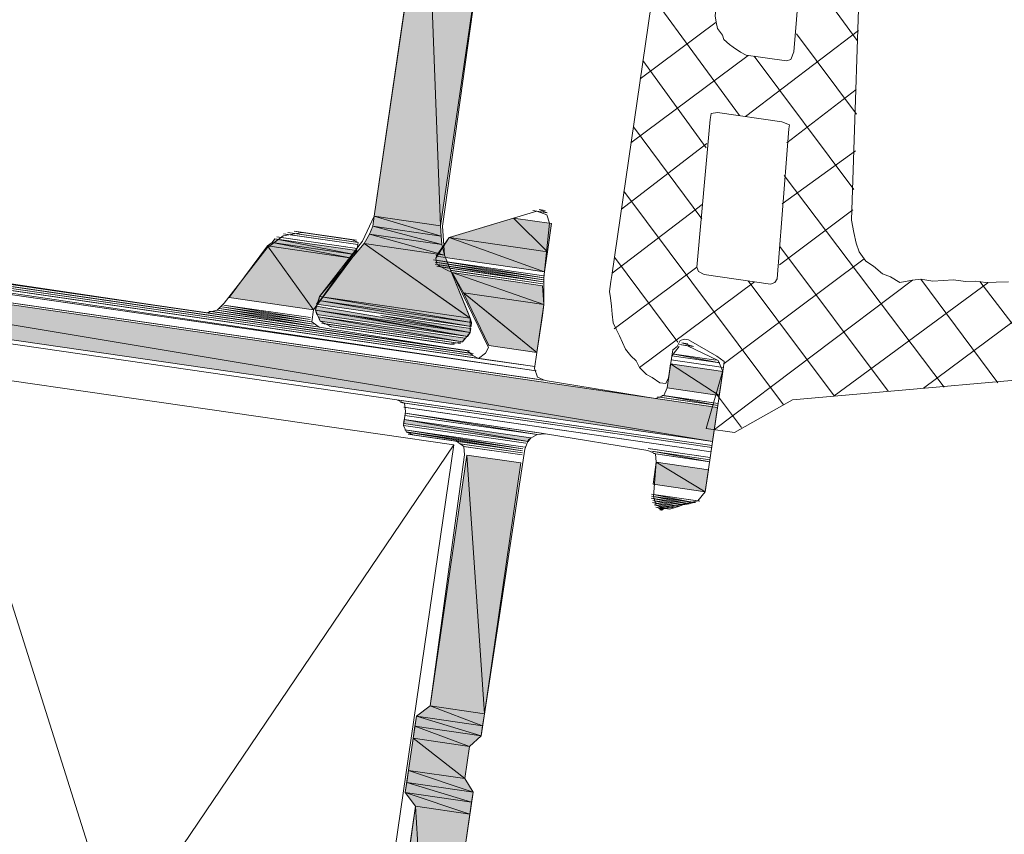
# Model space of a CAD drawing. Header units: millimetres. Extents: x 4446500 to 4448127, y 8380488 to 8381436.
# Tile 17 of 30: x 4448023 to 4448049, y 8381024 to 8381046. Entities that reach past the tile are written whole.
import ezdxf

# ---------------------------------------------------------------- set-up
doc = ezdxf.new("R2010")
doc.units = ezdxf.units.MM
doc.layers.add('Импорт в семействах', color=7, linetype='Continuous', lineweight=18)
doc.layers.add('Элементы узлов', color=7, linetype='Continuous', lineweight=18)

# ---------------------------------------------------------------- blocks, each defined once
blk = doc.blocks.new('Витражная стойка в сборе - Окно для витража_dwg-21250016-Разрез 2-2')
at = {"layer": 'Импорт в семействах'}
for points in [[(4448034.076, 8381040.06), (4448032.282, 8381040.321), (4448033.696, 8381050.052)], [(4448034.076, 8381040.06), (4448033.696, 8381050.052), (4448035.49, 8381049.791)], [(4448041.443, 8381034.215), (4447997.625, 8381040.584), (4447997.759, 8381041.508), (4448020.986, 8381037.63)], [(4448041.443, 8381034.215), (4447997.759, 8381041.508), (4448041.577, 8381035.14)], [(4448034.091, 8381039.78), (4448032.243, 8381040.049), (4448032.282, 8381040.321)], [(4448034.091, 8381039.78), (4448032.282, 8381040.321), (4448034.076, 8381040.06)], [(4448036.972, 8381039.361), (4448034.308, 8381039.749), (4448036.05, 8381040.273)], [(4448036.972, 8381039.361), (4448036.05, 8381040.273), (4448037.083, 8381040.123)], [(4448034.183, 8381039.268), (4448032.008, 8381039.584), (4448032.157, 8381039.84)], [(4448034.114, 8381039.555), (4448032.157, 8381039.84), (4448032.243, 8381040.049)], [(4448034.183, 8381039.268), (4448032.157, 8381039.84), (4448034.114, 8381039.555)], [(4448034.114, 8381039.555), (4448032.243, 8381040.049), (4448034.091, 8381039.78)], [(4448031.673, 8381039.188), (4448029.39, 8381039.52), (4448029.515, 8381039.613)], [(4448031.744, 8381039.289), (4448029.515, 8381039.613), (4448029.585, 8381039.713)], [(4448031.673, 8381039.188), (4448029.515, 8381039.613), (4448031.744, 8381039.289)], [(4448031.744, 8381039.289), (4448029.585, 8381039.713), (4448031.814, 8381039.39)], [(4448034.878, 8381037.556), (4448030.801, 8381038.149), (4448032.008, 8381039.584), (4448034.773, 8381037.63)], [(4448034.878, 8381037.556), (4448032.008, 8381039.584), (4448034.183, 8381039.268), (4448034.848, 8381037.63)], [(4448036.893, 8381038.818), (4448033.958, 8381039.244), (4448034.308, 8381039.749)], [(4448036.893, 8381038.818), (4448034.308, 8381039.749), (4448036.972, 8381039.361)], [(4448030.637, 8381037.784), (4448028.353, 8381038.116), (4448029.39, 8381039.52)], [(4448030.637, 8381037.784), (4448029.39, 8381039.52), (4448031.673, 8381039.188)], [(4448036.876, 8381037.932), (4448034.701, 8381038.248), (4448034.392, 8381038.793)], [(4448036.876, 8381037.932), (4448034.392, 8381038.793), (4448036.838, 8381038.437)], [(4448036.686, 8381036.627), (4448035.381, 8381036.817), (4448034.701, 8381038.248), (4448035.458, 8381037.63)], [(4448036.686, 8381036.627), (4448034.701, 8381038.248), (4448036.876, 8381037.932), (4448036.832, 8381037.63)], [(4448034.901, 8381037.331), (4448030.715, 8381037.939), (4448030.785, 8381038.04), (4448033.163, 8381037.63)], [(4448034.917, 8381037.44), (4448030.785, 8381038.04), (4448030.801, 8381038.149), (4448033.81, 8381037.63)], [(4448034.901, 8381037.331), (4448030.785, 8381038.04), (4448034.917, 8381037.44)], [(4448034.917, 8381037.44), (4448030.801, 8381038.149), (4448034.878, 8381037.556)], [(4448034.877, 8381037.168), (4448030.691, 8381037.776), (4448030.707, 8381037.885), (4448032.187, 8381037.63)], [(4448034.807, 8381037.067), (4448030.73, 8381037.66), (4448030.691, 8381037.776), (4448031.537, 8381037.63)], [(4448034.674, 8381036.92), (4448030.815, 8381037.481), (4448030.776, 8381037.597)], [(4448034.674, 8381036.92), (4448030.776, 8381037.597), (4448034.745, 8381037.021)], [(4448034.807, 8381037.067), (4448031.694, 8381037.63), (4448034.877, 8381037.168)], [(4448034.877, 8381037.168), (4448032.458, 8381037.63), (4448034.893, 8381037.277)], [(4448041.624, 8381035.466), (4448040.211, 8381035.671), (4448040.306, 8381036.323)], [(4448041.624, 8381035.466), (4448040.306, 8381036.323), (4448041.719, 8381036.118)], [(4448036.447, 8381034.22), (4448033.077, 8381034.71), (4448033.092, 8381034.818)], [(4448036.447, 8381034.22), (4448033.092, 8381034.818), (4448036.517, 8381034.32)], [(4448035.264, 8381026.842), (4448033.796, 8381027.055), (4448034.784, 8381033.851)], [(4448035.264, 8381026.842), (4448034.784, 8381033.851), (4448036.251, 8381033.637)], [(4448041.245, 8381032.856), (4448039.832, 8381033.062), (4448039.918, 8381033.66)], [(4448041.245, 8381032.856), (4448039.918, 8381033.66), (4448041.332, 8381033.454)], [(4448040.638, 8381032.501), (4448039.776, 8381032.681), (4448040.809, 8381032.531)], [(4448040.809, 8381032.531), (4448039.784, 8381032.735), (4448040.926, 8381032.569)], [(4448040.522, 8381032.462), (4448039.823, 8381032.619), (4448040.638, 8381032.501)], [(4448040.405, 8381032.423), (4448039.815, 8381032.564), (4448040.522, 8381032.462)], [(4448040.288, 8381032.385), (4448039.861, 8381032.502), (4448040.405, 8381032.423)], [(4448040.063, 8381032.362), (4448039.962, 8381032.432), (4448040.125, 8381032.408)], [(4448035.216, 8381026.516), (4448033.422, 8381026.776), (4448033.796, 8381027.055)], [(4448035.216, 8381026.516), (4448033.796, 8381027.055), (4448035.264, 8381026.842)], [(4448035.177, 8381026.244), (4448033.383, 8381026.505), (4448033.422, 8381026.776)], [(4448035.177, 8381026.244), (4448033.422, 8381026.776), (4448035.216, 8381026.516)], [(4448034.858, 8381025.957), (4448033.335, 8381026.178), (4448033.383, 8381026.505)], [(4448034.858, 8381025.957), (4448033.383, 8381026.505), (4448035.177, 8381026.244)], [(4448034.731, 8381025.087), (4448033.209, 8381025.309), (4448033.335, 8381026.178)], [(4448034.731, 8381025.087), (4448033.335, 8381026.178), (4448034.858, 8381025.957)], [(4448034.956, 8381024.722), (4448033.162, 8381024.983), (4448033.209, 8381025.309)], [(4448034.956, 8381024.722), (4448033.209, 8381025.309), (4448034.731, 8381025.087)], [(4448034.916, 8381024.45), (4448033.122, 8381024.711), (4448033.162, 8381024.983)], [(4448034.916, 8381024.45), (4448033.162, 8381024.983), (4448034.956, 8381024.722)], [(4448034.869, 8381024.124), (4448033.401, 8381024.337), (4448033.122, 8381024.711)], [(4448034.869, 8381024.124), (4448033.122, 8381024.711), (4448034.916, 8381024.45)], [(4448033.826, 8381016.948), (4448032.358, 8381017.161), (4448033.401, 8381024.337)], [(4448033.826, 8381016.948), (4448033.401, 8381024.337), (4448034.869, 8381024.124)]]:
    blk.add_hatch(color=256, dxfattribs=at).paths.add_polyline_path(points)
for p, q in [((4448032.282, 8381040.321), (4448033.696, 8381050.052)), ((4448033.696, 8381050.052), (4448034.076, 8381040.06)), ((4448034.076, 8381040.06), (4448033.696, 8381050.052)), ((4448035.49, 8381049.791), (4448034.076, 8381040.06)), ((4448041.443, 8381034.215), (4447997.759, 8381041.508)), ((4447997.759, 8381041.508), (4448041.577, 8381035.14)), ((4448041.443, 8381034.215), (4447997.625, 8381040.584)), ((4448032.243, 8381040.049), (4448032.282, 8381040.321)), ((4448034.076, 8381040.06), (4448032.282, 8381040.321)), ((4448032.282, 8381040.321), (4448034.091, 8381039.78)), ((4448034.091, 8381039.78), (4448032.282, 8381040.321)), ((4448032.282, 8381040.321), (4448034.076, 8381040.06)), ((4448034.308, 8381039.749), (4448036.05, 8381040.273)), ((4448036.05, 8381040.273), (4448036.972, 8381039.361)), ((4448036.972, 8381039.361), (4448036.05, 8381040.273)), ((4448036.05, 8381040.273), (4448037.083, 8381040.123)), ((4448037.083, 8381040.123), (4448036.972, 8381039.361)), ((4448032.008, 8381039.584), (4448032.157, 8381039.84)), ((4448032.157, 8381039.84), (4448032.243, 8381040.049)), ((4448034.114, 8381039.555), (4448032.157, 8381039.84)), ((4448032.157, 8381039.84), (4448034.183, 8381039.268)), ((4448034.183, 8381039.268), (4448032.157, 8381039.84)), ((4448032.157, 8381039.84), (4448034.114, 8381039.555)), ((4448034.091, 8381039.78), (4448032.243, 8381040.049)), ((4448032.243, 8381040.049), (4448034.114, 8381039.555)), ((4448034.114, 8381039.555), (4448032.243, 8381040.049)), ((4448032.243, 8381040.049), (4448034.091, 8381039.78)), ((4448034.076, 8381040.06), (4448034.091, 8381039.78)), ((4448029.39, 8381039.52), (4448029.515, 8381039.613)), ((4448029.515, 8381039.613), (4448029.585, 8381039.713)), ((4448031.744, 8381039.289), (4448029.515, 8381039.613)), ((4448029.515, 8381039.613), (4448031.673, 8381039.188)), ((4448031.673, 8381039.188), (4448029.515, 8381039.613)), ((4448029.515, 8381039.613), (4448031.744, 8381039.289)), ((4448029.585, 8381039.713), (4448031.744, 8381039.289)), ((4448031.744, 8381039.289), (4448029.585, 8381039.713)), ((4448029.585, 8381039.713), (4448031.814, 8381039.39)), ((4448030.801, 8381038.149), (4448032.008, 8381039.584)), ((4448034.183, 8381039.268), (4448032.008, 8381039.584)), ((4448032.008, 8381039.584), (4448034.773, 8381037.63)), ((4448034.878, 8381037.556), (4448032.008, 8381039.584)), ((4448032.008, 8381039.584), (4448034.183, 8381039.268)), ((4448033.958, 8381039.244), (4448034.308, 8381039.749)), ((4448034.091, 8381039.78), (4448034.114, 8381039.555)), ((4448034.114, 8381039.555), (4448034.183, 8381039.268)), ((4448036.972, 8381039.361), (4448034.308, 8381039.749)), ((4448034.308, 8381039.749), (4448036.893, 8381038.818)), ((4448036.893, 8381038.818), (4448034.308, 8381039.749)), ((4448034.308, 8381039.749), (4448036.972, 8381039.361)), ((4448028.353, 8381038.116), (4448029.39, 8381039.52)), ((4448031.673, 8381039.188), (4448029.39, 8381039.52)), ((4448029.39, 8381039.52), (4448030.637, 8381037.784)), ((4448030.637, 8381037.784), (4448029.39, 8381039.52)), ((4448029.39, 8381039.52), (4448031.673, 8381039.188)), ((4448031.744, 8381039.289), (4448031.673, 8381039.188)), ((4448031.814, 8381039.39), (4448031.744, 8381039.289)), ((4448034.183, 8381039.268), (4448034.848, 8381037.63)), ((4448036.972, 8381039.361), (4448036.893, 8381038.818)), ((4448031.673, 8381039.188), (4448030.637, 8381037.784)), ((4448036.893, 8381038.818), (4448033.958, 8381039.244)), ((4448034.701, 8381038.248), (4448034.392, 8381038.793)), ((4448034.392, 8381038.793), (4448036.876, 8381037.932)), ((4448036.876, 8381037.932), (4448034.392, 8381038.793)), ((4448034.392, 8381038.793), (4448036.838, 8381038.437)), ((4448036.876, 8381037.932), (4448034.701, 8381038.248)), ((4448035.381, 8381036.817), (4448034.701, 8381038.248)), ((4448034.701, 8381038.248), (4448035.458, 8381037.63)), ((4448036.686, 8381036.627), (4448034.701, 8381038.248)), ((4448034.701, 8381038.248), (4448036.876, 8381037.932)), ((4448036.838, 8381038.437), (4448036.876, 8381037.932)), ((4448030.637, 8381037.784), (4448028.353, 8381038.116)), ((4448030.715, 8381037.939), (4448030.785, 8381038.04)), ((4448034.901, 8381037.331), (4448030.715, 8381037.939)), ((4448030.785, 8381038.04), (4448030.801, 8381038.149)), ((4448034.917, 8381037.44), (4448030.785, 8381038.04)), ((4448030.785, 8381038.04), (4448033.163, 8381037.63)), ((4448034.901, 8381037.331), (4448030.785, 8381038.04)), ((4448030.785, 8381038.04), (4448034.917, 8381037.44)), ((4448034.878, 8381037.556), (4448030.801, 8381038.149)), ((4448030.801, 8381038.149), (4448033.81, 8381037.63)), ((4448034.917, 8381037.44), (4448030.801, 8381038.149)), ((4448030.801, 8381038.149), (4448034.878, 8381037.556)), ((4448036.876, 8381037.932), (4448036.832, 8381037.63)), ((4448030.691, 8381037.776), (4448030.707, 8381037.885)), ((4448034.877, 8381037.168), (4448030.691, 8381037.776)), ((4448030.73, 8381037.66), (4448030.691, 8381037.776)), ((4448030.691, 8381037.776), (4448031.537, 8381037.63)), ((4448030.707, 8381037.885), (4448032.187, 8381037.63)), ((4448020.986, 8381037.63), (4448041.443, 8381034.215)), ((4448034.807, 8381037.067), (4448030.73, 8381037.66)), ((4448030.815, 8381037.481), (4448030.776, 8381037.597)), ((4448030.776, 8381037.597), (4448034.674, 8381036.92)), ((4448034.674, 8381036.92), (4448030.776, 8381037.597)), ((4448030.776, 8381037.597), (4448034.745, 8381037.021)), ((4448034.674, 8381036.92), (4448030.815, 8381037.481)), ((4448031.537, 8381037.63), (4448034.807, 8381037.067)), ((4448034.807, 8381037.067), (4448031.694, 8381037.63)), ((4448031.694, 8381037.63), (4448034.877, 8381037.168)), ((4448032.187, 8381037.63), (4448034.877, 8381037.168)), ((4448034.877, 8381037.168), (4448032.458, 8381037.63)), ((4448032.458, 8381037.63), (4448034.893, 8381037.277)), ((4448033.163, 8381037.63), (4448034.901, 8381037.331)), ((4448033.81, 8381037.63), (4448034.917, 8381037.44)), ((4448034.773, 8381037.63), (4448034.878, 8381037.556)), ((4448034.848, 8381037.63), (4448034.878, 8381037.556)), ((4448034.878, 8381037.556), (4448034.917, 8381037.44)), ((4448034.917, 8381037.44), (4448034.901, 8381037.331)), ((4448035.458, 8381037.63), (4448036.686, 8381036.627)), ((4448036.832, 8381037.63), (4448036.686, 8381036.627)), ((4448034.877, 8381037.168), (4448034.807, 8381037.067)), ((4448034.893, 8381037.277), (4448034.877, 8381037.168)), ((4448034.745, 8381037.021), (4448034.674, 8381036.92)), ((4448036.686, 8381036.627), (4448035.381, 8381036.817)), ((4448040.211, 8381035.671), (4448040.306, 8381036.323)), ((4448040.306, 8381036.323), (4448041.624, 8381035.466)), ((4448041.624, 8381035.466), (4448040.306, 8381036.323)), ((4448040.306, 8381036.323), (4448041.719, 8381036.118)), ((4448041.719, 8381036.118), (4448041.624, 8381035.466)), ((4448041.624, 8381035.466), (4448040.211, 8381035.671)), ((4448041.577, 8381035.14), (4448041.443, 8381034.215)), ((4448033.077, 8381034.71), (4448033.092, 8381034.818)), ((4448033.092, 8381034.818), (4448036.447, 8381034.22)), ((4448036.447, 8381034.22), (4448033.092, 8381034.818)), ((4448033.092, 8381034.818), (4448036.517, 8381034.32)), ((4448036.447, 8381034.22), (4448033.077, 8381034.71)), ((4448036.517, 8381034.32), (4448036.447, 8381034.22)), ((4448033.796, 8381027.055), (4448034.784, 8381033.851)), ((4448034.784, 8381033.851), (4448035.264, 8381026.842)), ((4448035.264, 8381026.842), (4448034.784, 8381033.851)), ((4448034.784, 8381033.851), (4448036.251, 8381033.637)), ((4448036.251, 8381033.637), (4448035.264, 8381026.842)), ((4448039.832, 8381033.062), (4448039.918, 8381033.66)), ((4448039.918, 8381033.66), (4448041.245, 8381032.856)), ((4448041.245, 8381032.856), (4448039.918, 8381033.66)), ((4448039.918, 8381033.66), (4448041.332, 8381033.454)), ((4448041.332, 8381033.454), (4448041.245, 8381032.856)), ((4448041.245, 8381032.856), (4448039.832, 8381033.062)), ((4448040.638, 8381032.501), (4448039.776, 8381032.681)), ((4448039.776, 8381032.681), (4448040.809, 8381032.531)), ((4448040.809, 8381032.531), (4448039.784, 8381032.735)), ((4448039.784, 8381032.735), (4448040.926, 8381032.569)), ((4448040.522, 8381032.462), (4448039.823, 8381032.619)), ((4448039.823, 8381032.619), (4448040.638, 8381032.501)), ((4448040.405, 8381032.423), (4448039.815, 8381032.564)), ((4448039.815, 8381032.564), (4448040.522, 8381032.462)), ((4448040.288, 8381032.385), (4448039.861, 8381032.502)), ((4448039.861, 8381032.502), (4448040.405, 8381032.423)), ((4448040.063, 8381032.362), (4448039.962, 8381032.432)), ((4448039.962, 8381032.432), (4448040.125, 8381032.408)), ((4448040.125, 8381032.408), (4448040.063, 8381032.362)), ((4448040.405, 8381032.423), (4448040.288, 8381032.385)), ((4448040.522, 8381032.462), (4448040.405, 8381032.423)), ((4448040.638, 8381032.501), (4448040.522, 8381032.462)), ((4448040.809, 8381032.531), (4448040.638, 8381032.501)), ((4448040.926, 8381032.569), (4448040.809, 8381032.531)), ((4448033.422, 8381026.776), (4448033.796, 8381027.055)), ((4448035.264, 8381026.842), (4448033.796, 8381027.055)), ((4448033.796, 8381027.055), (4448035.216, 8381026.516)), ((4448035.216, 8381026.516), (4448033.796, 8381027.055)), ((4448033.796, 8381027.055), (4448035.264, 8381026.842)), ((4448033.383, 8381026.505), (4448033.422, 8381026.776)), ((4448035.216, 8381026.516), (4448033.422, 8381026.776)), ((4448033.422, 8381026.776), (4448035.177, 8381026.244)), ((4448035.177, 8381026.244), (4448033.422, 8381026.776)), ((4448033.422, 8381026.776), (4448035.216, 8381026.516)), ((4448035.264, 8381026.842), (4448035.216, 8381026.516)), ((4448033.335, 8381026.178), (4448033.383, 8381026.505)), ((4448035.177, 8381026.244), (4448033.383, 8381026.505)), ((4448033.383, 8381026.505), (4448034.858, 8381025.957)), ((4448034.858, 8381025.957), (4448033.383, 8381026.505)), ((4448033.383, 8381026.505), (4448035.177, 8381026.244)), ((4448035.216, 8381026.516), (4448035.177, 8381026.244)), ((4448035.177, 8381026.244), (4448034.858, 8381025.957)), ((4448033.209, 8381025.309), (4448033.335, 8381026.178)), ((4448034.858, 8381025.957), (4448033.335, 8381026.178)), ((4448033.335, 8381026.178), (4448034.731, 8381025.087)), ((4448034.731, 8381025.087), (4448033.335, 8381026.178)), ((4448033.335, 8381026.178), (4448034.858, 8381025.957)), ((4448034.858, 8381025.957), (4448034.731, 8381025.087)), ((4448033.162, 8381024.983), (4448033.209, 8381025.309)), ((4448034.731, 8381025.087), (4448033.209, 8381025.309)), ((4448033.209, 8381025.309), (4448034.956, 8381024.722)), ((4448034.956, 8381024.722), (4448033.209, 8381025.309)), ((4448033.209, 8381025.309), (4448034.731, 8381025.087)), ((4448033.122, 8381024.711), (4448033.162, 8381024.983)), ((4448034.956, 8381024.722), (4448033.162, 8381024.983)), ((4448033.162, 8381024.983), (4448034.916, 8381024.45)), ((4448034.916, 8381024.45), (4448033.162, 8381024.983)), ((4448033.162, 8381024.983), (4448034.956, 8381024.722)), ((4448034.731, 8381025.087), (4448034.956, 8381024.722)), ((4448034.916, 8381024.45), (4448033.122, 8381024.711)), ((4448033.401, 8381024.337), (4448033.122, 8381024.711)), ((4448033.122, 8381024.711), (4448034.869, 8381024.124)), ((4448034.869, 8381024.124), (4448033.122, 8381024.711)), ((4448033.122, 8381024.711), (4448034.916, 8381024.45)), ((4448034.956, 8381024.722), (4448034.916, 8381024.45)), ((4448032.358, 8381017.161), (4448033.401, 8381024.337)), ((4448034.869, 8381024.124), (4448033.401, 8381024.337)), ((4448033.401, 8381024.337), (4448033.826, 8381016.948)), ((4448033.826, 8381016.948), (4448033.401, 8381024.337)), ((4448033.401, 8381024.337), (4448034.869, 8381024.124)), ((4448034.916, 8381024.45), (4448034.869, 8381024.124)), ((4448034.869, 8381024.124), (4448033.826, 8381016.948))]:
    blk.add_line(p, q, dxfattribs=at)
at = {"layer": 'Импорт в семействах', "color": 9, "true_color": 0xc0c0c0}
for p, q in [((4448045.353, 8381045.082), (4448043.828, 8381047.192)), ((4448042.171, 8381043.047), (4448039.809, 8381046.277)), ((4448039.485, 8381044.048), (4448041.54, 8381045.581)), ((4448042.334, 8381043.023), (4448045.393, 8381045.354)), ((4448045.341, 8381043.086), (4448043.715, 8381045.265)), ((4448039.232, 8381042.308), (4448042.408, 8381044.678)), ((4448045.266, 8381041.043), (4448042.571, 8381044.654)), ((4448041.268, 8381042.179), (4448039.556, 8381044.537)), ((4448043.451, 8381042.306), (4448045.327, 8381043.754)), ((4448041.154, 8381040.253), (4448039.296, 8381042.743)), ((4448038.972, 8381040.515), (4448041.283, 8381042.288)), ((4448043.323, 8381040.659), (4448045.307, 8381042.092)), ((4448047.708, 8381035.692), (4448043.379, 8381041.428)), ((4448043.364, 8381035.213), (4448039.043, 8381041.003)), ((4448038.719, 8381038.775), (4448041.155, 8381040.641)), ((4448043.249, 8381039.004), (4448045.241, 8381040.491)), ((4448046.193, 8381035.579), (4448043.266, 8381039.502)), ((4448040.501, 8381036.906), (4448038.782, 8381039.209)), ((4448041.751, 8381036.335), (4448045.549, 8381039.17)), ((4448038.777, 8381037.267), (4448041.019, 8381038.94)), ((4448039.459, 8381036.224), (4448042.572, 8381038.548)), ((4448041.49, 8381034.541), (4448046.853, 8381038.592)), ((4448049.169, 8381035.812), (4448047.078, 8381038.614)), ((4448047.149, 8381035.662), (4448050.947, 8381038.497)), ((4448050.638, 8381035.988), (4448048.678, 8381038.549)), ((4448030.239, 8381005.256), (4448020.463, 8381036.154)), ((4448042.22, 8381034.602), (4448041.523, 8381035.536)), ((4448016.267, 8381007.287), (4448034.435, 8381034.124))]:
    blk.add_line(p, q, dxfattribs=at)
at = {"layer": 'Импорт в семействах', "flags": 128}
for points in [[(4448035.49, 8381049.791), (4448034.13, 8381040.052), (4448034.183, 8381039.268), (4448034.878, 8381037.556), (4448034.877, 8381037.168), (4448034.674, 8381036.92), (4448034.332, 8381036.858), (4448031.125, 8381037.325), (4448030.815, 8381037.481), (4448030.691, 8381037.776), (4448030.801, 8381038.149), (4448031.962, 8381039.646), (4448032.282, 8381040.321), (4448033.696, 8381050.052)], [(4448049.455, 8381038.546), (4448049.121, 8381038.539), (4448048.841, 8381038.525), (4448048.57, 8381038.565), (4448048.29, 8381038.549), (4448047.964, 8381038.597), (4448047.684, 8381038.582), (4448047.404, 8381038.567), (4448047.078, 8381038.614), (4448046.853, 8381038.592), (4448046.511, 8381038.53), (4448046.255, 8381038.679), (4448046.045, 8381038.765), (4448045.797, 8381038.968), (4448045.595, 8381039.107), (4448045.409, 8381039.356), (4448045.332, 8381039.59), (4448045.263, 8381039.878), (4448045.202, 8381040.219), (4448045.462, 8381048.12)], [(4448040.157, 8381048.669), (4448038.711, 8381038.72), (4448038.687, 8381038.557), (4448038.648, 8381038.285), (4448038.678, 8381038.114), (4448038.701, 8381037.889), (4448038.724, 8381037.664), (4448038.747, 8381037.438), (4448038.832, 8381037.259), (4448038.917, 8381037.08), (4448039.002, 8381036.902), (4448039.087, 8381036.723), (4448039.226, 8381036.536), (4448039.374, 8381036.403), (4448039.459, 8381036.224), (4448039.652, 8381036.03), (4448039.808, 8381035.952), (4448040.009, 8381035.811), (4448040.172, 8381035.788), (4448040.25, 8381035.943), (4448040.361, 8381036.704), (4448040.485, 8381036.797), (4448040.564, 8381036.953), (4448040.68, 8381036.991), (4448040.789, 8381036.975), (4448041.557, 8381036.531), (4448041.759, 8381036.39), (4448041.727, 8381036.172), (4448041.272, 8381034.573), (4448042.034, 8381034.462), (4448043.605, 8381035.344), (4448052.604, 8381036.146)], [(4447997.869, 8381041.88), (4448036.631, 8381036.247), (4447997.815, 8381041.888), (4448036.631, 8381036.247), (4447997.815, 8381041.888), (4448036.669, 8381036.131), (4447997.799, 8381041.78), (4448036.669, 8381036.131), (4447997.853, 8381041.772)], [(4448040.54, 8381036.789), (4448040.337, 8381036.541), (4448041.642, 8381036.351), (4448040.337, 8381036.541), (4448041.642, 8381036.351), (4448040.345, 8381036.595), (4448041.541, 8381036.421), (4448040.345, 8381036.595), (4448041.541, 8381036.421), (4448040.345, 8381036.595), (4448040.211, 8381035.671), (4448040.125, 8381035.461), (4448039.892, 8381035.385), (4448036.909, 8381035.873), (4448036.7, 8381035.959), (4448036.623, 8381036.193), (4448036.876, 8381037.932), (4448036.87, 8381038.655), (4448037.029, 8381040.13), (4448036.951, 8381040.364), (4448036.687, 8381040.458), (4448034.308, 8381039.749), (4448033.95, 8381039.19), (4448033.98, 8381039.02), (4448034.081, 8381038.949), (4448034.236, 8381038.871), (4448034.392, 8381038.793), (4448035.373, 8381036.763), (4448035.295, 8381036.608), (4448035.108, 8381036.468), (4448034.953, 8381036.546), (4448034.806, 8381036.679), (4448030.791, 8381037.318), (4448030.589, 8381037.458), (4448030.637, 8381037.784), (4448031.822, 8381039.444), (4448031.845, 8381039.607), (4448031.69, 8381039.685), (4448030.331, 8381039.883), (4448029.818, 8381039.791), (4448029.382, 8381039.465), (4448028.221, 8381037.969), (4448028.026, 8381037.775), (4448027.739, 8381037.706), (4448009.861, 8381040.36)], [(4448001.861, 8381041.467), (4448034.806, 8381036.679), (4448001.807, 8381041.475)], [(4448001.861, 8381041.467), (4448034.806, 8381036.679), (4448001.861, 8381041.467), (4448034.806, 8381036.679), (4448001.807, 8381041.475), (4448034.806, 8381036.679), (4448001.807, 8381041.475), (4448034.806, 8381036.679), (4448001.753, 8381041.483)], [(4448001.807, 8381041.475), (4448034.806, 8381036.679), (4448001.807, 8381041.475), (4448034.806, 8381036.679), (4448001.698, 8381041.491)], [(4448001.753, 8381041.483), (4448034.806, 8381036.679), (4448001.753, 8381041.483), (4448034.86, 8381036.671), (4448001.644, 8381041.499)], [(4448001.69, 8381041.436), (4448034.852, 8381036.616), (4448001.69, 8381041.436), (4448034.852, 8381036.616), (4448001.636, 8381041.444), (4448034.852, 8381036.616), (4448001.636, 8381041.444), (4448034.907, 8381036.608), (4448001.636, 8381041.444), (4448034.907, 8381036.608), (4448001.636, 8381041.444), (4448034.961, 8381036.601), (4448001.581, 8381041.452)], [(4448001.628, 8381041.39), (4448034.953, 8381036.546), (4448001.628, 8381041.39), (4448034.953, 8381036.546), (4448001.519, 8381041.405)], [(4448001.566, 8381041.343), (4448034.945, 8381036.492), (4448001.566, 8381041.343), (4448035, 8381036.484), (4448001.511, 8381041.351), (4448035, 8381036.484), (4448001.511, 8381041.351), (4448035, 8381036.484), (4448001.457, 8381041.359)], [(4448001.511, 8381041.351), (4448035, 8381036.484), (4448001.511, 8381041.351), (4448035.054, 8381036.476), (4448001.403, 8381041.367)], [(4448001.457, 8381041.359), (4448035.054, 8381036.476), (4448001.457, 8381041.359), (4448036.631, 8381036.247), (4448001.403, 8381041.367), (4448036.631, 8381036.247), (4448001.403, 8381041.367)], [(4448036.804, 8381040.496), (4448036.858, 8381040.488), (4448036.804, 8381040.496), (4448036.858, 8381040.488), (4448036.75, 8381040.504), (4448036.804, 8381040.496), (4448036.858, 8381040.488), (4448036.804, 8381040.496), (4448036.913, 8381040.48), (4448036.75, 8381040.504), (4448036.913, 8381040.48), (4448036.75, 8381040.504), (4448036.959, 8381040.418), (4448036.687, 8381040.458), (4448036.959, 8381040.418), (4448036.687, 8381040.458), (4448036.959, 8381040.418), (4448036.579, 8381040.473), (4448036.687, 8381040.458), (4448036.959, 8381040.418), (4448036.687, 8381040.458)], [(4448029.88, 8381039.837), (4448031.837, 8381039.553), (4448029.826, 8381039.845), (4448029.88, 8381039.837), (4448031.837, 8381039.553), (4448029.88, 8381039.837), (4448031.837, 8381039.553), (4448029.826, 8381039.845), (4448031.837, 8381039.553), (4448029.826, 8381039.845)], [(4448030.331, 8381039.883), (4448031.69, 8381039.685), (4448030.277, 8381039.89), (4448030.331, 8381039.883), (4448031.69, 8381039.685), (4448030.331, 8381039.883), (4448031.744, 8381039.677), (4448030.168, 8381039.906), (4448030.277, 8381039.89), (4448031.744, 8381039.677), (4448030.277, 8381039.89)], [(4448029.701, 8381039.752), (4448031.822, 8381039.444), (4448029.647, 8381039.76), (4448029.701, 8381039.752), (4448031.822, 8381039.444), (4448029.701, 8381039.752), (4448031.822, 8381039.444), (4448029.647, 8381039.76), (4448031.822, 8381039.444), (4448029.647, 8381039.76)], [(4448033.887, 8381039.144), (4448036.877, 8381038.709), (4448033.887, 8381039.144), (4448036.877, 8381038.709), (4448033.887, 8381039.144), (4448036.87, 8381038.655), (4448033.934, 8381039.081), (4448036.87, 8381038.655), (4448033.934, 8381039.081), (4448036.862, 8381038.601), (4448033.926, 8381039.027), (4448036.862, 8381038.601), (4448033.926, 8381039.027), (4448036.854, 8381038.546), (4448033.972, 8381038.965), (4448036.854, 8381038.546), (4448033.972, 8381038.965), (4448036.854, 8381038.546), (4448034.027, 8381038.957), (4448033.972, 8381038.965), (4448036.854, 8381038.546), (4448033.972, 8381038.965), (4448034.19, 8381038.933), (4448034.027, 8381038.957), (4448034.244, 8381038.925), (4448034.19, 8381038.933), (4448034.027, 8381038.957), (4448034.081, 8381038.949), (4448034.027, 8381038.957), (4448034.19, 8381038.933), (4448034.081, 8381038.949), (4448034.027, 8381038.957)], [(4448028.213, 8381037.915), (4448030.551, 8381037.575), (4448028.213, 8381037.915), (4448030.551, 8381037.575), (4448028.213, 8381037.915), (4448030.543, 8381037.52), (4448028.151, 8381037.868), (4448030.543, 8381037.52), (4448028.151, 8381037.868), (4448030.589, 8381037.458), (4448028.088, 8381037.821), (4448030.589, 8381037.458), (4448028.088, 8381037.821), (4448030.636, 8381037.396), (4448028.026, 8381037.775), (4448030.636, 8381037.396), (4448028.026, 8381037.775), (4448030.682, 8381037.333), (4448027.91, 8381037.736), (4448027.964, 8381037.729), (4448030.682, 8381037.333), (4448027.964, 8381037.729), (4448030.682, 8381037.333), (4448027.91, 8381037.736), (4448030.682, 8381037.333), (4448027.91, 8381037.736), (4448030.737, 8381037.326), (4448027.855, 8381037.744), (4448027.91, 8381037.736), (4448030.737, 8381037.326), (4448027.91, 8381037.736), (4448030.737, 8381037.326), (4448027.801, 8381037.752), (4448027.855, 8381037.744), (4448030.737, 8381037.326), (4448027.855, 8381037.744)], [(4448033.826, 8381016.948), (4448034.956, 8381024.722), (4448034.731, 8381025.087), (4448034.858, 8381025.957), (4448035.177, 8381026.244), (4448036.361, 8381034.01), (4448036.455, 8381034.274), (4448036.696, 8381034.405), (4448036.922, 8381034.429), (4448039.686, 8381033.971), (4448039.896, 8381033.885), (4448039.918, 8381033.66), (4448039.839, 8381032.727), (4448039.916, 8381032.494), (4448040.125, 8381032.408), (4448041.042, 8381032.608), (4448041.245, 8381032.856), (4448041.719, 8381036.118), (4448041.596, 8381036.414), (4448040.765, 8381036.812), (4448040.548, 8381036.843), (4448040.928, 8381036.788), (4448040.548, 8381036.843), (4448040.928, 8381036.788), (4448040.61, 8381036.89), (4448040.773, 8381036.866), (4448040.61, 8381036.89), (4448040.773, 8381036.866), (4448040.664, 8381036.882), (4448040.773, 8381036.866), (4448040.664, 8381036.882), (4448040.61, 8381036.89), (4448040.773, 8381036.866), (4448040.664, 8381036.882), (4448040.719, 8381036.874), (4448040.664, 8381036.882)], [(4448031.663, 8381012.377), (4448033.401, 8381024.337), (4448033.122, 8381024.711), (4448033.422, 8381026.776), (4448033.796, 8381027.055), (4448034.729, 8381033.859), (4448034.706, 8381034.084), (4448036.283, 8381033.855), (4448034.706, 8381034.084), (4448034.761, 8381034.076), (4448036.283, 8381033.855), (4448034.706, 8381034.084), (4448034.505, 8381034.225), (4448036.299, 8381033.964), (4448034.505, 8381034.225), (4448034.559, 8381034.217), (4448036.299, 8381033.964), (4448034.505, 8381034.225), (4448033.363, 8381034.391), (4448033.154, 8381034.476), (4448033.069, 8381034.655), (4448036.385, 8381034.173), (4448033.069, 8381034.655), (4448036.385, 8381034.173), (4448033.069, 8381034.655), (4448033.124, 8381035.036), (4448033.101, 8381035.261), (4448032.892, 8381035.347), (4448022.127, 8381036.911)], [(4448035.217, 8381036.452), (4448036.631, 8381036.247), (4448035.163, 8381036.46), (4448035.217, 8381036.452), (4448036.631, 8381036.247), (4448035.217, 8381036.452), (4448036.631, 8381036.247), (4448035.108, 8381036.468), (4448035.163, 8381036.46), (4448036.631, 8381036.247), (4448035.163, 8381036.46), (4448036.631, 8381036.247), (4448035.054, 8381036.476), (4448035.108, 8381036.468), (4448036.631, 8381036.247), (4448035.108, 8381036.468)], [(4448040.125, 8381035.461), (4448041.593, 8381035.248), (4448040.07, 8381035.469), (4448040.125, 8381035.461), (4448041.593, 8381035.248), (4448040.125, 8381035.461), (4448041.585, 8381035.194), (4448040.008, 8381035.423), (4448040.063, 8381035.415), (4448041.585, 8381035.194), (4448040.063, 8381035.415), (4448041.585, 8381035.194), (4448039.954, 8381035.431), (4448040.008, 8381035.423), (4448041.585, 8381035.194), (4448040.008, 8381035.423)], [(4448033.116, 8381034.982), (4448036.813, 8381034.444), (4448033.116, 8381034.982), (4448036.922, 8381034.429), (4448036.813, 8381034.444), (4448033.116, 8381034.982), (4448036.642, 8381034.413), (4448033.108, 8381034.927), (4448036.696, 8381034.405), (4448036.642, 8381034.413), (4448033.108, 8381034.927)], [(4448033.107, 8381034.538), (4448036.369, 8381034.064), (4448033.107, 8381034.538), (4448036.369, 8381034.064), (4448033.107, 8381034.538), (4448036.369, 8381034.064), (4448033.107, 8381034.538), (4448036.369, 8381034.064), (4448033.107, 8381034.538), (4448036.307, 8381034.018), (4448033.208, 8381034.468), (4448033.154, 8381034.476), (4448036.307, 8381034.018), (4448033.154, 8381034.476), (4448036.299, 8381033.964), (4448033.254, 8381034.407), (4448033.2, 8381034.414), (4448036.299, 8381033.964), (4448033.2, 8381034.414), (4448036.299, 8381033.964), (4448033.309, 8381034.399), (4448033.254, 8381034.407), (4448036.299, 8381033.964), (4448033.254, 8381034.407), (4448036.299, 8381033.964), (4448033.363, 8381034.391), (4448033.309, 8381034.399), (4448036.299, 8381033.964), (4448033.309, 8381034.399)], [(4448039.795, 8381033.955), (4448041.371, 8381033.726), (4448039.849, 8381033.947), (4448039.795, 8381033.955), (4448041.371, 8381033.726), (4448039.795, 8381033.955), (4448041.364, 8381033.672), (4448039.896, 8381033.885), (4448039.841, 8381033.893), (4448041.364, 8381033.672), (4448039.841, 8381033.893)], [(4448039.792, 8381032.79), (4448041.042, 8381032.608), (4448039.792, 8381032.79), (4448041.097, 8381032.6), (4448041.042, 8381032.608), (4448039.792, 8381032.79), (4448040.926, 8381032.569), (4448039.784, 8381032.735), (4448040.98, 8381032.562), (4448040.926, 8381032.569), (4448039.784, 8381032.735)], [(4448039.908, 8381032.44), (4448040.18, 8381032.4), (4448039.908, 8381032.44), (4448040.288, 8381032.385), (4448040.18, 8381032.4), (4448039.908, 8381032.44), (4448040.125, 8381032.408), (4448039.962, 8381032.432), (4448039.908, 8381032.44), (4448040.18, 8381032.4), (4448040.125, 8381032.408), (4448039.908, 8381032.44), (4448040.125, 8381032.408), (4448039.962, 8381032.432), (4448040.125, 8381032.408), (4448039.962, 8381032.432), (4448040.063, 8381032.362), (4448040.009, 8381032.37)]]:
    blk.add_lwpolyline(points, dxfattribs=at)
for points in [[(4448041.54, 8381045.581), (4448041.509, 8381045.752), (4448041.788, 8381048.432), (4448041.812, 8381048.595), (4448041.983, 8381048.626), (4448042.961, 8381048.483), (4448043.171, 8381048.397), (4448043.334, 8381048.374), (4448043.535, 8381048.233), (4448043.628, 8381048.109), (4448043.713, 8381047.93), (4448043.861, 8381047.797), (4448043.883, 8381047.573), (4448043.86, 8381047.409), (4448043.644, 8381044.776), (4448043.558, 8381044.567), (4448043.441, 8381044.528), (4448042.354, 8381044.686), (4448042.199, 8381044.764), (4448041.997, 8381044.904), (4448041.896, 8381044.974), (4448041.749, 8381045.107), (4448041.71, 8381045.223), (4448041.571, 8381045.411)], [(4448043.506, 8381042.686), (4448043.194, 8381038.624), (4448043.123, 8381038.523), (4448043.007, 8381038.484), (4448041.213, 8381038.745), (4448041.058, 8381038.824), (4448041.019, 8381038.94), (4448041.378, 8381042.941), (4448041.402, 8381043.103), (4448041.573, 8381043.134), (4448043.313, 8381042.881), (4448043.522, 8381042.795)], [(4447997.767, 8381041.562), (4448036.855, 8381035.881), (4447997.767, 8381041.562), (4448036.855, 8381035.881), (4447997.767, 8381041.562), (4448036.801, 8381035.889), (4447997.767, 8381041.562), (4448036.801, 8381035.889), (4447997.767, 8381041.562), (4448036.692, 8381035.905), (4447997.767, 8381041.562), (4448036.692, 8381035.905)], [(4448029.997, 8381039.876), (4448031.791, 8381039.615), (4448029.997, 8381039.876), (4448031.791, 8381039.615), (4448029.997, 8381039.876), (4448031.845, 8381039.607), (4448029.943, 8381039.884), (4448029.997, 8381039.876), (4448031.845, 8381039.607)], [(4448030.168, 8381039.906), (4448031.744, 8381039.677), (4448030.168, 8381039.906), (4448031.744, 8381039.677), (4448030.168, 8381039.906), (4448031.799, 8381039.669), (4448030.114, 8381039.914), (4448030.168, 8381039.906), (4448031.799, 8381039.669)], [(4448034.244, 8381038.925), (4448036.854, 8381038.546), (4448034.299, 8381038.917), (4448034.244, 8381038.925), (4448036.854, 8381038.546)], [(4448034.345, 8381038.855), (4448036.846, 8381038.492), (4448034.345, 8381038.855), (4448036.846, 8381038.492), (4448034.345, 8381038.855), (4448036.846, 8381038.492), (4448034.399, 8381038.847), (4448034.345, 8381038.855), (4448036.846, 8381038.492)], [(4448030.861, 8381037.419), (4448034.503, 8381036.889), (4448030.97, 8381037.403), (4448030.861, 8381037.419), (4448034.612, 8381036.873), (4448034.503, 8381036.889)], [(4448031.071, 8381037.333), (4448034.332, 8381036.858), (4448031.125, 8381037.325), (4448031.071, 8381037.333), (4448034.441, 8381036.843), (4448034.332, 8381036.858)], [(4448040.321, 8381036.433), (4448041.735, 8381036.227), (4448040.321, 8381036.433), (4448041.735, 8381036.227)], [(4448034.435, 8381034.124), (4448030.239, 8381005.256), (4448016.267, 8381007.287), (4448020.463, 8381036.154)], [(4448032.892, 8381035.347), (4448041.427, 8381034.107), (4448032.892, 8381035.347), (4448041.427, 8381034.107), (4448032.892, 8381035.347), (4448041.427, 8381034.107), (4448032.946, 8381035.339), (4448032.892, 8381035.347), (4448041.427, 8381034.107)], [(4448032.992, 8381035.277), (4448041.419, 8381034.053), (4448033.047, 8381035.269), (4448032.992, 8381035.277), (4448041.419, 8381034.053)], [(4448033.085, 8381035.152), (4448041.403, 8381033.943), (4448033.14, 8381035.144), (4448033.085, 8381035.152), (4448041.403, 8381033.943)], [(4448034.606, 8381034.154), (4448036.291, 8381033.909), (4448034.66, 8381034.146), (4448034.606, 8381034.154), (4448036.291, 8381033.909)], [(4448039.694, 8381034.026), (4448041.379, 8381033.781), (4448039.748, 8381034.018), (4448039.694, 8381034.026), (4448041.379, 8381033.781)]]:
    blk.add_lwpolyline(points, close=True, dxfattribs=at)
at = {"layer": 'Импорт в семействах', "color": 9, "true_color": 0xc0c0c0, "flags": 128}
blk.add_lwpolyline([(4448042.409, 8381038.571), (4448044.732, 8381035.458), (4448048.896, 8381038.517)], dxfattribs=at)
blk = doc.blocks.new('Витражная стойка в сборе - Витражная стойка в сборе-21069598-Разрез 2-2')
blk.add_blockref('Витражная стойка в сборе - Окно для витража_dwg-21250016-Разрез 2-2', (0, 0))

msp = doc.modelspace()

# ---------------------------------------------------------------- block references
at = {"layer": 'Элементы узлов'}
msp.add_blockref('Витражная стойка в сборе - Витражная стойка в сборе-21069598-Разрез 2-2', (0, 0), dxfattribs=at)

doc.saveas('drawing.dxf')
